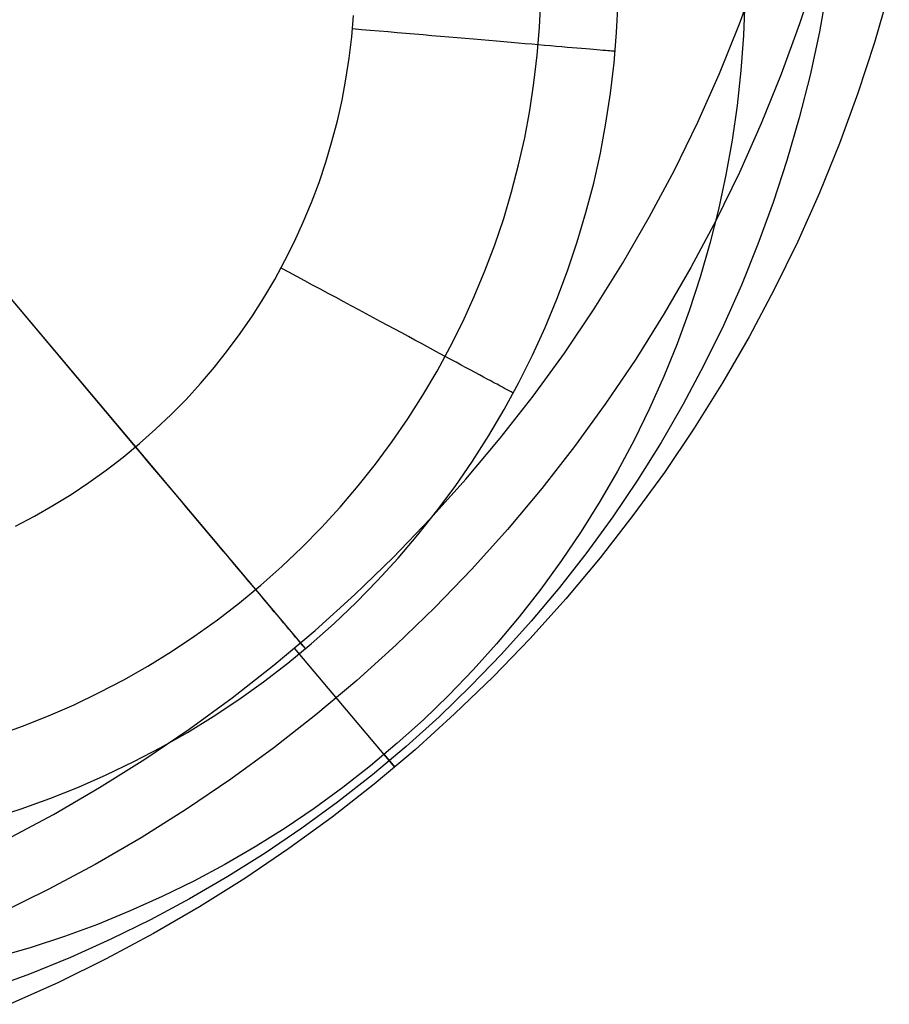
# Model space of a CAD drawing. Header units: millimetres. Extents: x -505 to -17, y -1389 to -929.
# Tile 26 of 41: x -81 to -71, y -1335 to -1323. Entities that reach past the tile are written whole.
import ezdxf

# ---------------------------------------------------------------- set-up
doc = ezdxf.new("R2010")
doc.units = ezdxf.units.MM
doc.layers.add('Herman dining chair wood', color=7, linetype='Continuous', true_color=0x000000)

msp = doc.modelspace()

# ---------------------------------------------------------------- linework, layer by layer
at = {"layer": 'Herman dining chair wood'}
for p, q in [((-77.481, -1330.548, 204.649), (-90.361, -1315.247, 204.649)), ((-79.413, -1328.253, 200.649), (-88.429, -1317.542, 200.649)), ((-72.542, -1323.439, 637.705), (-72.333, -1322.869, 637.705)), ((-71.671, -1322.864, 595.197), (-71.859, -1323.441, 595.203)), ((-71.547, -1323.034, 369.666), (-71.635, -1323.53, 369.672)), ((-70.839, -1323.068, 536.2), (-71.008, -1323.652, 536.206)), ((-74.819, -1323.481, 201.528), (-74.804, -1323.165, 201.528)), ((-73.942, -1323.537, 204.649), (-73.925, -1323.191, 204.649)), ((-73.942, -1323.537, 203.649), (-73.925, -1323.191, 203.649)), ((-72.484, -1323.172, 204.649), (-72.499, -1323.572, 204.649)), ((-76.955, -1323.588, 200.649), (-76.936, -1323.346, 200.649)), ((-72.77, -1324.003, 637.705), (-72.542, -1323.439, 637.705)), ((-71.859, -1323.441, 595.203), (-72.068, -1324.012, 595.208)), ((-76.844, -1323.506, 200.651), (-76.947, -1323.497, 200.649)), ((-76.743, -1323.514, 200.656), (-76.844, -1323.506, 200.651)), ((-76.641, -1323.523, 200.665), (-76.743, -1323.514, 200.656)), ((-76.54, -1323.532, 200.677), (-76.641, -1323.523, 200.665)), ((-76.439, -1323.541, 200.693), (-76.54, -1323.532, 200.677)), ((-76.338, -1323.549, 200.712), (-76.439, -1323.541, 200.693)), ((-76.239, -1323.558, 200.735), (-76.338, -1323.549, 200.712)), ((-76.14, -1323.566, 200.761), (-76.239, -1323.558, 200.735)), ((-74.844, -1323.797, 201.528), (-74.819, -1323.481, 201.528)), ((-73.97, -1323.883, 204.649), (-73.942, -1323.537, 204.649)), ((-73.97, -1323.883, 203.649), (-73.942, -1323.537, 203.649)), ((-71.635, -1323.53, 369.672), (-71.741, -1324.022, 369.677)), ((-76.983, -1323.829, 200.649), (-76.955, -1323.588, 200.649)), ((-76.042, -1323.575, 200.79), (-76.14, -1323.566, 200.761)), ((-75.946, -1323.583, 200.823), (-76.042, -1323.575, 200.79)), ((-75.85, -1323.591, 200.859), (-75.946, -1323.583, 200.823)), ((-75.756, -1323.599, 200.898), (-75.85, -1323.591, 200.859)), ((-75.663, -1323.607, 200.94), (-75.756, -1323.599, 200.898)), ((-75.571, -1323.615, 200.986), (-75.663, -1323.607, 200.94)), ((-75.482, -1323.623, 201.034), (-75.571, -1323.615, 200.986)), ((-75.393, -1323.63, 201.086), (-75.482, -1323.623, 201.034)), ((-75.307, -1323.638, 201.141), (-75.393, -1323.63, 201.086)), ((-75.223, -1323.645, 201.198), (-75.307, -1323.638, 201.141)), ((-75.14, -1323.652, 201.259), (-75.223, -1323.645, 201.198)), ((-75.06, -1323.659, 201.322), (-75.14, -1323.652, 201.259)), ((-74.982, -1323.666, 201.388), (-75.06, -1323.659, 201.322)), ((-74.906, -1323.672, 201.457), (-74.982, -1323.666, 201.388)), ((-74.833, -1323.678, 201.528), (-74.906, -1323.672, 201.457)), ((-72.499, -1323.572, 204.649), (-72.528, -1323.971, 204.649)), ((-71.008, -1323.652, 536.206), (-71.196, -1324.229, 536.212)), ((-74.762, -1323.685, 201.602), (-74.833, -1323.678, 201.528)), ((-74.694, -1323.69, 201.678), (-74.762, -1323.685, 201.602)), ((-74.628, -1323.696, 201.756), (-74.694, -1323.69, 201.678)), ((-74.565, -1323.702, 201.837), (-74.628, -1323.696, 201.756)), ((-74.505, -1323.707, 201.919), (-74.565, -1323.702, 201.837)), ((-74.447, -1323.712, 202.004), (-74.505, -1323.707, 201.919)), ((-74.393, -1323.716, 202.091), (-74.447, -1323.712, 202.004)), ((-74.341, -1323.721, 202.179), (-74.393, -1323.716, 202.091)), ((-74.293, -1323.725, 202.269), (-74.341, -1323.721, 202.179)), ((-74.247, -1323.729, 202.361), (-74.293, -1323.725, 202.269)), ((-74.205, -1323.732, 202.454), (-74.247, -1323.729, 202.361)), ((-74.166, -1323.736, 202.549), (-74.205, -1323.732, 202.454)), ((-74.13, -1323.739, 202.645), (-74.166, -1323.736, 202.549)), ((-74.097, -1323.742, 202.742), (-74.13, -1323.739, 202.645)), ((-74.068, -1323.744, 202.84), (-74.097, -1323.742, 202.742)), ((-74.042, -1323.746, 202.939), (-74.068, -1323.744, 202.84)), ((-74.02, -1323.748, 203.039), (-74.042, -1323.746, 202.939)), ((-74.001, -1323.75, 203.14), (-74.02, -1323.748, 203.039)), ((-73.985, -1323.751, 203.241), (-74.001, -1323.75, 203.14)), ((-73.973, -1323.752, 203.343), (-73.985, -1323.751, 203.241)), ((-73.964, -1323.753, 203.445), (-73.973, -1323.752, 203.343)), ((-73.959, -1323.754, 203.547), (-73.964, -1323.753, 203.445)), ((-73.957, -1323.754, 203.649), (-73.959, -1323.754, 203.547)), ((-77.02, -1324.069, 200.649), (-76.983, -1323.829, 200.649)), ((-74.881, -1324.111, 201.528), (-74.844, -1323.797, 201.528)), ((-74.01, -1324.228, 204.649), (-73.97, -1323.883, 204.649)), ((-74.01, -1324.228, 203.649), (-73.97, -1323.883, 203.649)), ((-73.017, -1324.557, 637.705), (-72.77, -1324.003, 637.705)), ((-72.528, -1323.971, 204.649), (-72.571, -1324.369, 204.649)), ((-77.065, -1324.308, 200.649), (-77.02, -1324.069, 200.649)), ((-74.929, -1324.424, 201.528), (-74.881, -1324.111, 201.528)), ((-72.068, -1324.012, 595.208), (-72.296, -1324.575, 595.213)), ((-71.741, -1324.022, 369.677), (-71.864, -1324.51, 369.682)), ((-74.062, -1324.571, 204.649), (-74.01, -1324.228, 204.649)), ((-74.062, -1324.571, 203.649), (-74.01, -1324.228, 203.649)), ((-71.196, -1324.229, 536.212), (-71.405, -1324.8, 536.217)), ((-77.118, -1324.545, 200.649), (-77.065, -1324.308, 200.649)), ((-74.987, -1324.735, 201.528), (-74.929, -1324.424, 201.528)), ((-72.571, -1324.369, 204.649), (-72.628, -1324.765, 204.649)), ((-77.179, -1324.78, 200.649), (-77.118, -1324.545, 200.649)), ((-73.284, -1325.103, 637.705), (-73.017, -1324.557, 637.705)), ((-71.864, -1324.51, 369.682), (-72.003, -1324.993, 369.687)), ((-74.126, -1324.912, 204.649), (-74.062, -1324.571, 204.649)), ((-74.126, -1324.912, 203.649), (-74.062, -1324.571, 203.649)), ((-72.296, -1324.575, 595.213), (-72.544, -1325.13, 595.217)), ((-77.249, -1325.013, 200.649), (-77.179, -1324.78, 200.649)), ((-75.056, -1325.044, 201.528), (-74.987, -1324.735, 201.528)), ((-72.628, -1324.765, 204.649), (-72.698, -1325.159, 204.649)), ((-71.405, -1324.8, 536.217), (-71.633, -1325.363, 536.222)), ((-77.326, -1325.244, 200.649), (-77.249, -1325.013, 200.649)), ((-74.202, -1325.251, 204.649), (-74.126, -1324.912, 204.649)), ((-74.202, -1325.251, 203.649), (-74.126, -1324.912, 203.649)), ((-72.003, -1324.993, 369.687), (-72.16, -1325.472, 369.692)), ((-75.136, -1325.351, 201.528), (-75.056, -1325.044, 201.528)), ((-73.569, -1325.64, 637.705), (-73.284, -1325.103, 637.705)), ((-72.544, -1325.13, 595.217), (-72.81, -1325.675, 595.222)), ((-72.698, -1325.159, 204.649), (-72.782, -1325.551, 204.649)), ((-77.411, -1325.471, 200.649), (-77.326, -1325.244, 200.649)), ((-75.226, -1325.654, 201.528), (-75.136, -1325.351, 201.528)), ((-74.29, -1325.587, 204.649), (-74.202, -1325.251, 204.649)), ((-74.29, -1325.587, 203.649), (-74.202, -1325.251, 203.649)), ((-71.633, -1325.363, 536.222), (-71.881, -1325.917, 536.226)), ((-77.505, -1325.695, 200.649), (-77.411, -1325.471, 200.649)), ((-72.782, -1325.551, 204.649), (-72.88, -1325.939, 204.649)), ((-72.16, -1325.472, 369.692), (-72.333, -1325.945, 369.696)), ((-75.327, -1325.954, 201.528), (-75.226, -1325.654, 201.528)), ((-74.389, -1325.92, 204.649), (-74.29, -1325.587, 204.649)), ((-74.389, -1325.92, 203.649), (-74.29, -1325.587, 203.649)), ((-73.873, -1326.166, 637.705), (-73.569, -1325.64, 637.705)), ((-72.81, -1325.675, 595.222), (-73.096, -1326.212, 595.226)), ((-77.606, -1325.916, 200.649), (-77.505, -1325.695, 200.649)), ((-77.714, -1326.134, 200.649), (-77.606, -1325.916, 200.649)), ((-75.439, -1326.251, 201.528), (-75.327, -1325.954, 201.528)), ((-74.499, -1326.249, 204.649), (-74.389, -1325.92, 204.649)), ((-74.499, -1326.249, 203.649), (-74.389, -1325.92, 203.649)), ((-72.88, -1325.939, 204.649), (-72.991, -1326.323, 204.649)), ((-72.333, -1325.945, 369.696), (-72.522, -1326.411, 369.7)), ((-71.881, -1325.917, 536.226), (-72.147, -1326.463, 536.231)), ((-77.83, -1326.347, 200.649), (-77.714, -1326.134, 200.649)), ((-77.668, -1326.266, 200.651), (-77.758, -1326.218, 200.649)), ((-74.621, -1326.574, 204.649), (-74.499, -1326.249, 204.649)), ((-74.621, -1326.574, 203.649), (-74.499, -1326.249, 203.649)), ((-74.195, -1326.681, 637.705), (-73.873, -1326.166, 637.705)), ((-73.096, -1326.212, 595.226), (-73.4, -1326.737, 595.229)), ((-77.954, -1326.557, 200.649), (-77.83, -1326.347, 200.649)), ((-77.578, -1326.315, 200.656), (-77.668, -1326.266, 200.651)), ((-77.488, -1326.363, 200.665), (-77.578, -1326.315, 200.656)), ((-75.56, -1326.543, 201.528), (-75.439, -1326.251, 201.528)), ((-72.991, -1326.323, 204.649), (-73.115, -1326.704, 204.649)), ((-77.399, -1326.412, 200.677), (-77.488, -1326.363, 200.665)), ((-77.31, -1326.46, 200.693), (-77.399, -1326.412, 200.677)), ((-77.221, -1326.507, 200.712), (-77.31, -1326.46, 200.693)), ((-72.522, -1326.411, 369.7), (-72.727, -1326.871, 369.704)), ((-72.147, -1326.463, 536.231), (-72.433, -1326.999, 536.235)), ((-78.084, -1326.762, 200.649), (-77.954, -1326.557, 200.649)), ((-77.133, -1326.555, 200.735), (-77.221, -1326.507, 200.712)), ((-77.046, -1326.602, 200.761), (-77.133, -1326.555, 200.735)), ((-75.692, -1326.831, 201.528), (-75.56, -1326.543, 201.528)), ((-74.755, -1326.894, 204.649), (-74.621, -1326.574, 204.649)), ((-74.755, -1326.894, 203.649), (-74.621, -1326.574, 203.649)), ((-76.959, -1326.648, 200.79), (-77.046, -1326.602, 200.761)), ((-76.874, -1326.694, 200.823), (-76.959, -1326.648, 200.79)), ((-76.789, -1326.74, 200.859), (-76.874, -1326.694, 200.823)), ((-74.535, -1327.185, 637.705), (-74.195, -1326.681, 637.705)), ((-78.222, -1326.962, 200.649), (-78.084, -1326.762, 200.649)), ((-76.706, -1326.785, 200.898), (-76.789, -1326.74, 200.859)), ((-76.624, -1326.829, 200.94), (-76.706, -1326.785, 200.898)), ((-73.4, -1326.737, 595.229), (-73.722, -1327.253, 595.233)), ((-73.115, -1326.704, 204.649), (-73.253, -1327.08, 204.649)), ((-76.543, -1326.872, 200.986), (-76.624, -1326.829, 200.94)), ((-76.464, -1326.915, 201.034), (-76.543, -1326.872, 200.986)), ((-76.386, -1326.957, 201.086), (-76.464, -1326.915, 201.034)), ((-75.833, -1327.114, 201.528), (-75.692, -1326.831, 201.528)), ((-74.899, -1327.21, 204.649), (-74.755, -1326.894, 204.649)), ((-74.899, -1327.21, 203.649), (-74.755, -1326.894, 203.649)), ((-72.727, -1326.871, 369.704), (-72.948, -1327.323, 369.708)), ((-78.366, -1327.157, 200.649), (-78.222, -1326.962, 200.649)), ((-76.31, -1326.998, 201.141), (-76.386, -1326.957, 201.086)), ((-76.235, -1327.038, 201.198), (-76.31, -1326.998, 201.141)), ((-72.433, -1326.999, 536.235), (-72.737, -1327.525, 536.238)), ((-76.162, -1327.078, 201.259), (-76.235, -1327.038, 201.198)), ((-76.092, -1327.116, 201.322), (-76.162, -1327.078, 201.259)), ((-76.023, -1327.153, 201.388), (-76.092, -1327.116, 201.322)), ((-75.984, -1327.393, 201.528), (-75.833, -1327.114, 201.528)), ((-73.253, -1327.08, 204.649), (-73.403, -1327.451, 204.649)), ((-78.517, -1327.347, 200.649), (-78.366, -1327.157, 200.649)), ((-75.956, -1327.189, 201.457), (-76.023, -1327.153, 201.388)), ((-75.891, -1327.224, 201.528), (-75.956, -1327.189, 201.457)), ((-75.828, -1327.258, 201.602), (-75.891, -1327.224, 201.528)), ((-75.768, -1327.29, 201.678), (-75.828, -1327.258, 201.602)), ((-75.054, -1327.521, 204.649), (-74.899, -1327.21, 204.649)), ((-75.054, -1327.521, 203.649), (-74.899, -1327.21, 203.649)), ((-74.892, -1327.676, 637.705), (-74.535, -1327.185, 637.705)), ((-73.722, -1327.253, 595.233), (-74.062, -1327.756, 595.235)), ((-78.675, -1327.532, 200.649), (-78.517, -1327.347, 200.649)), ((-75.71, -1327.322, 201.756), (-75.768, -1327.29, 201.678)), ((-75.654, -1327.352, 201.837), (-75.71, -1327.322, 201.756)), ((-75.601, -1327.38, 201.919), (-75.654, -1327.352, 201.837)), ((-72.948, -1327.323, 369.708), (-73.184, -1327.767, 369.711)), ((-76.145, -1327.665, 201.528), (-75.984, -1327.393, 201.528)), ((-75.55, -1327.408, 202.004), (-75.601, -1327.38, 201.919)), ((-75.502, -1327.433, 202.091), (-75.55, -1327.408, 202.004)), ((-75.456, -1327.458, 202.179), (-75.502, -1327.433, 202.091)), ((-75.413, -1327.481, 202.269), (-75.456, -1327.458, 202.179)), ((-75.373, -1327.503, 202.361), (-75.413, -1327.481, 202.269)), ((-73.403, -1327.451, 204.649), (-73.567, -1327.816, 204.649)), ((-78.839, -1327.712, 200.649), (-78.675, -1327.532, 200.649)), ((-75.336, -1327.523, 202.454), (-75.373, -1327.503, 202.361)), ((-75.301, -1327.541, 202.549), (-75.336, -1327.523, 202.454)), ((-75.27, -1327.558, 202.645), (-75.301, -1327.541, 202.549)), ((-75.241, -1327.574, 202.742), (-75.27, -1327.558, 202.645)), ((-75.215, -1327.588, 202.84), (-75.241, -1327.574, 202.742)), ((-75.22, -1327.826, 204.649), (-75.054, -1327.521, 204.649)), ((-75.22, -1327.826, 203.649), (-75.054, -1327.521, 203.649)), ((-75.192, -1327.6, 202.939), (-75.215, -1327.588, 202.84)), ((-72.737, -1327.525, 536.238), (-73.059, -1328.04, 536.242)), ((-76.315, -1327.932, 201.528), (-76.145, -1327.665, 201.528)), ((-75.266, -1328.155, 637.705), (-74.892, -1327.676, 637.705)), ((-75.172, -1327.611, 203.039), (-75.192, -1327.6, 202.939)), ((-75.156, -1327.62, 203.14), (-75.172, -1327.611, 203.039)), ((-75.142, -1327.627, 203.241), (-75.156, -1327.62, 203.14)), ((-75.131, -1327.633, 203.343), (-75.142, -1327.627, 203.241)), ((-75.123, -1327.637, 203.445), (-75.131, -1327.633, 203.343)), ((-75.119, -1327.64, 203.547), (-75.123, -1327.637, 203.445)), ((-75.117, -1327.641, 203.649), (-75.119, -1327.64, 203.547)), ((-79.009, -1327.885, 200.649), (-78.839, -1327.712, 200.649)), ((-74.062, -1327.756, 595.235), (-74.419, -1328.248, 595.238)), ((-73.567, -1327.816, 204.649), (-73.742, -1328.176, 204.649)), ((-73.184, -1327.767, 369.711), (-73.436, -1328.203, 369.714)), ((-79.185, -1328.052, 200.649), (-79.009, -1327.885, 200.649)), ((-75.396, -1328.125, 204.649), (-75.22, -1327.826, 204.649)), ((-75.396, -1328.125, 203.649), (-75.22, -1327.826, 203.649)), ((-76.495, -1328.193, 201.528), (-76.315, -1327.932, 201.528)), ((-73.059, -1328.04, 536.242), (-73.398, -1328.544, 536.244)), ((-79.367, -1328.214, 200.649), (-79.185, -1328.052, 200.649)), ((-75.582, -1328.417, 204.649), (-75.396, -1328.125, 204.649)), ((-75.582, -1328.417, 203.649), (-75.396, -1328.125, 203.649)), ((-79.554, -1328.369, 200.649), (-79.367, -1328.214, 200.649)), ((-79.347, -1328.331, 200.651), (-79.413, -1328.253, 200.649)), ((-76.683, -1328.448, 201.528), (-76.495, -1328.193, 201.528)), ((-75.656, -1328.621, 637.705), (-75.266, -1328.155, 637.705)), ((-74.419, -1328.248, 595.238), (-74.792, -1328.726, 595.24)), ((-73.742, -1328.176, 204.649), (-73.931, -1328.529, 204.649)), ((-73.436, -1328.203, 369.714), (-73.703, -1328.63, 369.717)), ((-79.747, -1328.517, 200.649), (-79.554, -1328.369, 200.649)), ((-79.281, -1328.41, 200.656), (-79.347, -1328.331, 200.651)), ((-79.216, -1328.488, 200.665), (-79.281, -1328.41, 200.656)), ((-79.15, -1328.566, 200.677), (-79.216, -1328.488, 200.665)), ((-76.88, -1328.696, 201.528), (-76.683, -1328.448, 201.528)), ((-75.779, -1328.703, 204.649), (-75.582, -1328.417, 204.649)), ((-75.779, -1328.703, 203.649), (-75.582, -1328.417, 203.649)), ((-79.944, -1328.658, 200.649), (-79.747, -1328.517, 200.649)), ((-79.085, -1328.643, 200.693), (-79.15, -1328.566, 200.677)), ((-73.931, -1328.529, 204.649), (-74.131, -1328.876, 204.649)), ((-73.398, -1328.544, 536.244), (-73.755, -1329.035, 536.247)), ((-80.147, -1328.793, 200.649), (-79.944, -1328.658, 200.649)), ((-79.02, -1328.72, 200.712), (-79.085, -1328.643, 200.693)), ((-77.085, -1328.937, 201.528), (-76.88, -1328.696, 201.528)), ((-76.062, -1329.073, 637.705), (-75.656, -1328.621, 637.705)), ((-75.985, -1328.982, 204.649), (-75.779, -1328.703, 204.649)), ((-75.985, -1328.982, 203.649), (-75.779, -1328.703, 203.649)), ((-73.703, -1328.63, 369.717), (-73.985, -1329.047, 369.719)), ((-80.354, -1328.92, 200.649), (-80.147, -1328.793, 200.649)), ((-78.956, -1328.796, 200.735), (-79.02, -1328.72, 200.712)), ((-78.892, -1328.872, 200.761), (-78.956, -1328.796, 200.735)), ((-74.792, -1328.726, 595.24), (-75.183, -1329.192, 595.242)), ((-80.565, -1329.041, 200.649), (-80.354, -1328.92, 200.649)), ((-78.829, -1328.947, 200.79), (-78.892, -1328.872, 200.761)), ((-77.299, -1329.17, 201.528), (-77.085, -1328.937, 201.528)), ((-74.131, -1328.876, 204.649), (-74.343, -1329.215, 204.649)), ((-80.78, -1329.153, 200.649), (-80.565, -1329.041, 200.649)), ((-78.766, -1329.022, 200.823), (-78.829, -1328.947, 200.79)), ((-78.704, -1329.095, 200.859), (-78.766, -1329.022, 200.823)), ((-76.201, -1329.254, 204.649), (-75.985, -1328.982, 204.649)), ((-76.201, -1329.254, 203.649), (-75.985, -1328.982, 203.649)), ((-73.985, -1329.047, 369.719), (-74.28, -1329.454, 369.721)), ((-73.755, -1329.035, 536.247), (-74.129, -1329.514, 536.249)), ((-78.643, -1329.167, 200.898), (-78.704, -1329.095, 200.859)), ((-76.483, -1329.51, 637.705), (-76.062, -1329.073, 637.705)), ((-78.583, -1329.239, 200.94), (-78.643, -1329.167, 200.898)), ((-78.524, -1329.309, 200.986), (-78.583, -1329.239, 200.94)), ((-77.521, -1329.396, 201.528), (-77.299, -1329.17, 201.528)), ((-76.427, -1329.518, 204.649), (-76.201, -1329.254, 204.649)), ((-76.427, -1329.518, 203.649), (-76.201, -1329.254, 203.649)), ((-75.183, -1329.192, 595.242), (-75.589, -1329.644, 595.243)), ((-74.343, -1329.215, 204.649), (-74.567, -1329.547, 204.649)), ((-78.466, -1329.378, 201.034), (-78.524, -1329.309, 200.986)), ((-78.409, -1329.446, 201.086), (-78.466, -1329.378, 201.034)), ((-78.354, -1329.512, 201.141), (-78.409, -1329.446, 201.086)), ((-77.75, -1329.615, 201.528), (-77.521, -1329.396, 201.528)), ((-74.28, -1329.454, 369.721), (-74.59, -1329.851, 369.723)), ((-78.299, -1329.577, 201.199), (-78.354, -1329.512, 201.141)), ((-78.246, -1329.64, 201.259), (-78.299, -1329.577, 201.199)), ((-76.92, -1329.933, 637.705), (-76.483, -1329.51, 637.705)), ((-76.661, -1329.774, 204.649), (-76.427, -1329.518, 204.649)), ((-76.661, -1329.774, 203.649), (-76.427, -1329.518, 203.649)), ((-74.567, -1329.547, 204.649), (-74.802, -1329.871, 204.649)), ((-74.129, -1329.514, 536.249), (-74.519, -1329.98, 536.251)), ((-78.194, -1329.702, 201.322), (-78.246, -1329.64, 201.259)), ((-78.143, -1329.761, 201.388), (-78.194, -1329.702, 201.322)), ((-77.987, -1329.825, 201.528), (-77.75, -1329.615, 201.528)), ((-75.589, -1329.644, 595.243), (-76.01, -1330.081, 595.245)), ((-78.231, -1330.027, 201.528), (-77.987, -1329.825, 201.528)), ((-78.094, -1329.82, 201.457), (-78.143, -1329.761, 201.388)), ((-78.047, -1329.876, 201.528), (-78.094, -1329.82, 201.457)), ((-76.904, -1330.022, 204.649), (-76.661, -1329.774, 204.649)), ((-76.904, -1330.022, 203.649), (-76.661, -1329.774, 203.649)), ((-78.001, -1329.93, 201.602), (-78.047, -1329.876, 201.528)), ((-77.957, -1329.983, 201.678), (-78.001, -1329.93, 201.602)), ((-77.371, -1330.34, 637.705), (-76.92, -1329.933, 637.705)), ((-74.802, -1329.871, 204.649), (-75.049, -1330.186, 204.649)), ((-74.59, -1329.851, 369.723), (-74.913, -1330.237, 369.725)), ((-78.482, -1330.22, 201.528), (-78.231, -1330.027, 201.528)), ((-77.914, -1330.033, 201.756), (-77.957, -1329.983, 201.678)), ((-77.874, -1330.082, 201.837), (-77.914, -1330.033, 201.756)), ((-77.156, -1330.262, 204.649), (-76.904, -1330.022, 204.649)), ((-77.156, -1330.262, 203.649), (-76.904, -1330.022, 203.649)), ((-74.519, -1329.98, 536.251), (-74.926, -1330.432, 536.252)), ((-77.835, -1330.128, 201.919), (-77.874, -1330.082, 201.837)), ((-77.798, -1330.172, 202.004), (-77.835, -1330.128, 201.919)), ((-76.01, -1330.081, 595.245), (-76.447, -1330.504, 595.245)), ((-78.739, -1330.404, 201.528), (-78.482, -1330.22, 201.528)), ((-77.762, -1330.214, 202.091), (-77.798, -1330.172, 202.004)), ((-77.729, -1330.254, 202.179), (-77.762, -1330.214, 202.091)), ((-77.698, -1330.291, 202.269), (-77.729, -1330.254, 202.179)), ((-77.415, -1330.492, 204.649), (-77.156, -1330.262, 204.649)), ((-77.415, -1330.492, 203.649), (-77.156, -1330.262, 203.649)), ((-75.049, -1330.186, 204.649), (-75.306, -1330.493, 204.649)), ((-74.913, -1330.237, 369.725), (-75.25, -1330.611, 369.726)), ((-77.836, -1330.732, 637.705), (-77.371, -1330.34, 637.705)), ((-77.668, -1330.326, 202.361), (-77.698, -1330.291, 202.269)), ((-77.641, -1330.358, 202.454), (-77.668, -1330.326, 202.361)), ((-77.616, -1330.388, 202.549), (-77.641, -1330.358, 202.454)), ((-77.593, -1330.416, 202.645), (-77.616, -1330.388, 202.549)), ((-79.003, -1330.579, 201.528), (-78.739, -1330.404, 201.528)), ((-77.683, -1330.713, 204.649), (-77.415, -1330.492, 204.649)), ((-77.683, -1330.713, 203.649), (-77.415, -1330.492, 203.649)), ((-77.572, -1330.441, 202.742), (-77.593, -1330.416, 202.645)), ((-77.553, -1330.463, 202.84), (-77.572, -1330.441, 202.742)), ((-77.536, -1330.483, 202.939), (-77.553, -1330.463, 202.84)), ((-77.522, -1330.5, 203.039), (-77.536, -1330.483, 202.939)), ((-77.509, -1330.515, 203.14), (-77.522, -1330.5, 203.039)), ((-76.447, -1330.504, 595.245), (-76.898, -1330.911, 595.246)), ((-75.306, -1330.493, 204.649), (-75.573, -1330.791, 204.649)), ((-74.926, -1330.432, 536.252), (-75.347, -1330.869, 536.254)), ((-79.272, -1330.746, 201.528), (-79.003, -1330.579, 201.528)), ((-76.465, -1331.896, 536.255), (-77.606, -1330.541, 637.705)), ((-77.499, -1330.527, 203.241), (-77.509, -1330.515, 203.14)), ((-77.491, -1330.536, 203.343), (-77.499, -1330.527, 203.241)), ((-77.486, -1330.543, 203.445), (-77.491, -1330.536, 203.343)), ((-77.482, -1330.547, 203.547), (-77.486, -1330.543, 203.445)), ((-77.481, -1330.548, 203.649), (-77.482, -1330.547, 203.547)), ((-77.481, -1330.548, 203.649), (-77.481, -1330.548, 204.649)), ((-75.25, -1330.611, 369.726), (-75.599, -1330.973, 369.727)), ((-77.958, -1330.925, 204.649), (-77.683, -1330.713, 204.649)), ((-77.958, -1330.925, 203.649), (-77.683, -1330.713, 203.649)), ((-79.548, -1330.902, 201.528), (-79.272, -1330.746, 201.528)), ((-78.314, -1331.107, 637.705), (-77.836, -1330.732, 637.705)), ((-75.573, -1330.791, 204.649), (-75.851, -1331.079, 204.649)), ((-79.828, -1331.049, 201.528), (-79.548, -1330.902, 201.528)), ((-78.24, -1331.127, 204.649), (-77.958, -1330.925, 204.649)), ((-78.24, -1331.127, 203.649), (-77.958, -1330.925, 203.649)), ((-76.898, -1330.911, 595.246), (-77.362, -1331.302, 595.246)), ((-75.347, -1330.869, 536.254), (-75.784, -1331.291, 536.254)), ((-80.113, -1331.186, 201.528), (-79.828, -1331.049, 201.528)), ((-75.599, -1330.973, 369.727), (-75.961, -1331.323, 369.727)), ((-78.804, -1331.465, 637.705), (-78.314, -1331.107, 637.705)), ((-78.529, -1331.319, 204.649), (-78.24, -1331.127, 204.649)), ((-78.529, -1331.319, 203.649), (-78.24, -1331.127, 203.649)), ((-75.851, -1331.079, 204.649), (-76.139, -1331.357, 204.649)), ((-80.403, -1331.313, 201.528), (-80.113, -1331.186, 201.528)), ((-80.698, -1331.43, 201.528), (-80.403, -1331.313, 201.528)), ((-78.824, -1331.501, 204.649), (-78.529, -1331.319, 204.649)), ((-78.824, -1331.501, 203.649), (-78.529, -1331.319, 203.649)), ((-77.362, -1331.302, 595.246), (-77.84, -1331.677, 595.245)), ((-76.139, -1331.357, 204.649), (-76.436, -1331.625, 204.649)), ((-75.961, -1331.323, 369.727), (-76.334, -1331.661, 369.728)), ((-75.784, -1331.291, 536.254), (-76.234, -1331.698, 536.255)), ((-80.996, -1331.537, 201.528), (-80.698, -1331.43, 201.528)), ((-79.307, -1331.806, 637.705), (-78.804, -1331.465, 637.705)), ((-79.126, -1331.673, 204.649), (-78.824, -1331.501, 204.649)), ((-79.126, -1331.673, 203.649), (-78.824, -1331.501, 203.649)), ((-76.436, -1331.625, 204.649), (-76.742, -1331.883, 204.649)), ((-79.434, -1331.834, 204.649), (-79.126, -1331.673, 204.649)), ((-79.434, -1331.834, 203.649), (-79.126, -1331.673, 203.649)), ((-77.84, -1331.677, 595.245), (-78.331, -1332.035, 595.245)), ((-76.334, -1331.661, 369.728), (-76.719, -1331.985, 369.728)), ((-76.234, -1331.698, 536.255), (-76.699, -1332.09, 536.255)), ((-79.822, -1332.129, 637.705), (-79.307, -1331.806, 637.705)), ((-79.746, -1331.985, 204.649), (-79.434, -1331.834, 204.649)), ((-79.746, -1331.985, 203.649), (-79.434, -1331.834, 203.649)), ((-76.585, -1331.753, 204.649), (-76.465, -1331.896, 536.255)), ((-76.742, -1331.883, 204.649), (-77.057, -1332.13, 204.649)), ((-80.064, -1332.124, 204.649), (-79.746, -1331.985, 204.649)), ((-80.064, -1332.124, 203.649), (-79.746, -1331.985, 203.649)), ((-78.331, -1332.035, 595.245), (-78.834, -1332.376, 595.243)), ((-76.719, -1331.985, 369.728), (-77.115, -1332.295, 369.727)), ((-80.387, -1332.252, 204.649), (-80.064, -1332.124, 204.649)), ((-80.387, -1332.252, 203.649), (-80.064, -1332.124, 203.649)), ((-80.347, -1332.434, 637.705), (-79.822, -1332.129, 637.705)), ((-77.057, -1332.13, 204.649), (-77.381, -1332.366, 204.649)), ((-76.699, -1332.09, 536.255), (-77.177, -1332.464, 536.254)), ((-80.714, -1332.369, 204.649), (-80.387, -1332.252, 204.649)), ((-80.714, -1332.369, 203.649), (-80.387, -1332.252, 203.649)), ((-77.115, -1332.295, 369.727), (-77.522, -1332.592, 369.727)), ((-81.044, -1332.475, 204.649), (-80.714, -1332.369, 204.649)), ((-81.044, -1332.475, 203.649), (-80.714, -1332.369, 203.649)), ((-78.834, -1332.376, 595.243), (-79.348, -1332.699, 595.242)), ((-77.381, -1332.366, 204.649), (-77.712, -1332.59, 204.649)), ((-80.883, -1332.721, 637.705), (-80.347, -1332.434, 637.705)), ((-77.177, -1332.464, 536.254), (-77.668, -1332.823, 536.254)), ((-77.712, -1332.59, 204.649), (-78.051, -1332.803, 204.649)), ((-77.522, -1332.592, 369.727), (-77.939, -1332.874, 369.726)), ((-79.348, -1332.699, 595.242), (-79.874, -1333.004, 595.24)), ((-78.051, -1332.803, 204.649), (-78.397, -1333.004, 204.649)), ((-77.668, -1332.823, 536.254), (-78.171, -1333.163, 536.252)), ((-77.939, -1332.874, 369.726), (-78.365, -1333.142, 369.725)), ((-79.874, -1333.004, 595.24), (-80.409, -1333.29, 595.238)), ((-78.397, -1333.004, 204.649), (-78.75, -1333.193, 204.649)), ((-78.75, -1333.193, 204.649), (-79.109, -1333.37, 204.649)), ((-78.365, -1333.142, 369.725), (-78.8, -1333.395, 369.723)), ((-78.171, -1333.163, 536.252), (-78.685, -1333.486, 536.251)), ((-80.409, -1333.29, 595.238), (-80.954, -1333.558, 595.235)), ((-79.109, -1333.37, 204.649), (-79.475, -1333.533, 204.649)), ((-78.8, -1333.395, 369.723), (-79.244, -1333.632, 369.721)), ((-78.685, -1333.486, 536.251), (-79.211, -1333.791, 536.249)), ((-79.475, -1333.533, 204.649), (-79.845, -1333.685, 204.649)), ((-79.244, -1333.632, 369.721), (-79.696, -1333.854, 369.719)), ((-79.845, -1333.685, 204.649), (-80.221, -1333.823, 204.649)), ((-80.221, -1333.823, 204.649), (-80.601, -1333.948, 204.649)), ((-79.696, -1333.854, 369.719), (-80.155, -1334.061, 369.717)), ((-79.211, -1333.791, 536.249), (-79.746, -1334.078, 536.247)), ((-80.601, -1333.948, 204.649), (-80.986, -1334.059, 204.649)), ((-80.155, -1334.061, 369.717), (-80.621, -1334.251, 369.714)), ((-79.746, -1334.078, 536.247), (-80.291, -1334.346, 536.244)), ((-80.621, -1334.251, 369.714), (-81.093, -1334.424, 369.711)), ((-80.291, -1334.346, 536.244), (-80.845, -1334.595, 536.242))]:
    msp.add_line(p, q, dxfattribs=at)

doc.saveas('drawing.dxf')
